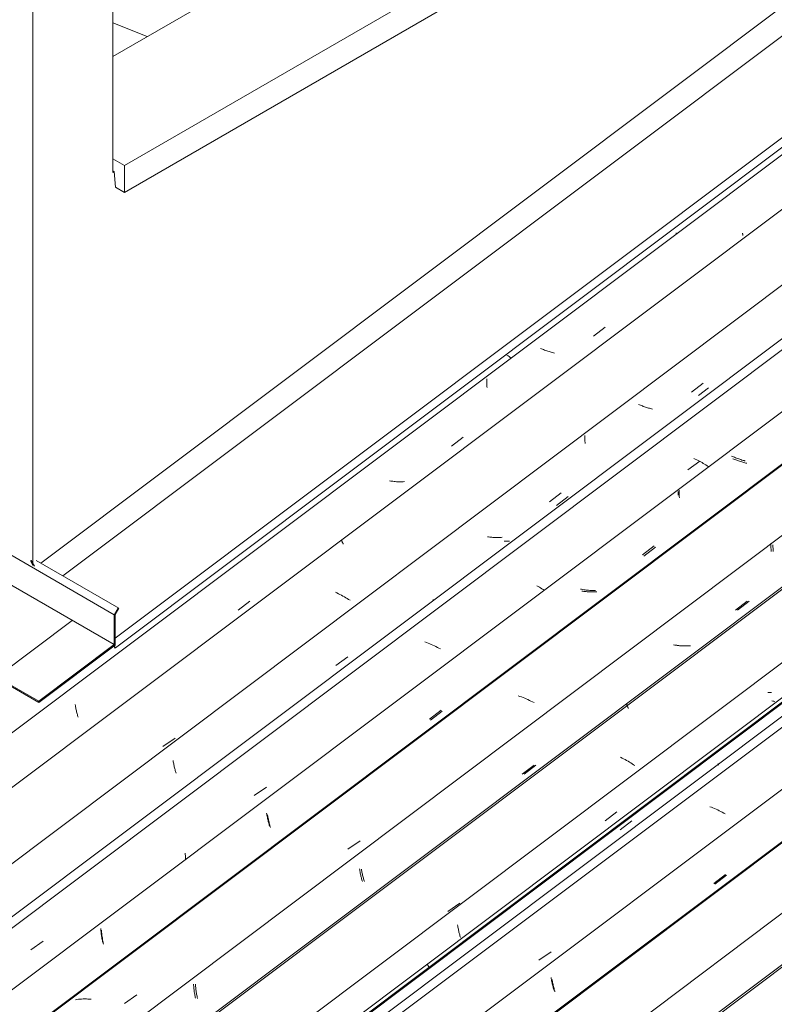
# Model space of a CAD drawing. Header units: metres. Extents: x -16.8 to 29.9, y -11.9 to 37.1.
# Tile 141 of 202: x 24.9 to 26, y -5.3 to -4. Entities that reach past the tile are written whole.
import ezdxf

# ---------------------------------------------------------------- set-up
doc = ezdxf.new("R2010")
doc.units = ezdxf.units.M
for name, color, linetype, lineweight in [('A-GLAZ-CWMG', 7, 'Continuous', 5), ('A-ROOF', 7, 'Continuous', 5), ('A-ROOF-OTLN', 7, 'Continuous', 5), ('I-WALL', 7, 'Continuous', 5)]:
    doc.layers.add(name, color=color, linetype=linetype, lineweight=lineweight)

# ---------------------------------------------------------------- blocks, each defined once
blk = doc.blocks.new('FP_584-ISO_04')
at = {"layer": 'A-GLAZ-CWMG'}
blk.add_line((8.7068, -3.975), (8.6595, -3.9559), dxfattribs=at)
blk = doc.blocks.new('Rectangular Mullion - Telha Fibrocimento - Ondulada-V583-ISO_04')
at = {"layer": 'A-GLAZ-CWMG'}
blk.add_blockref('FP_584-ISO_04', (0, 0), dxfattribs=at)
blk = doc.blocks.new('FP_592-ISO_04')
at = {"layer": 'A-GLAZ-CWMG', "color": 9, "true_color": 0xc0c0c0}
for p, q in [((9.4345, -4.2447), (9.4345, -4.2468)), ((9.2032, -4.414), (9.2017, -4.413)), ((9.2047, -4.415), (9.2032, -4.414)), ((9.2062, -4.416), (9.2047, -4.415)), ((9.2077, -4.4171), (9.2062, -4.416))]:
    blk.add_line(p, q, dxfattribs=at)
at = {"layer": 'A-GLAZ-CWMG'}
blk.add_line((8.6037, -4.7776), (4.8325, -7.6081), dxfattribs=at)
blk = doc.blocks.new('FP_593-ISO_04')
at = {"layer": 'A-GLAZ-CWMG', "color": 9, "true_color": 0xc0c0c0}
for p, q in [((9.5255, -4.2451), (9.5257, -4.2456)), ((9.5257, -4.2456), (9.5258, -4.246)), ((9.5258, -4.246), (9.526, -4.2464)), ((9.526, -4.2464), (9.5261, -4.2468)), ((9.5261, -4.2468), (9.5261, -4.2471)), ((9.5261, -4.2471), (9.5262, -4.2474)), ((9.5262, -4.2481), (9.5261, -4.2482)), ((9.5262, -4.2474), (9.5262, -4.2476)), ((9.5262, -4.2476), (9.5262, -4.2478)), ((9.5262, -4.2478), (9.5262, -4.248)), ((9.5262, -4.248), (9.5262, -4.2481)), ((9.3208, -4.387), (9.3369, -4.3745)), ((9.2493, -4.4042), (9.2479, -4.4036)), ((9.2507, -4.4048), (9.2493, -4.4042)), ((9.2521, -4.4053), (9.2507, -4.4048)), ((9.2535, -4.4059), (9.2521, -4.4053)), ((9.255, -4.4064), (9.2535, -4.4059)), ((9.2565, -4.4069), (9.255, -4.4064)), ((9.2579, -4.4074), (9.2565, -4.4069)), ((9.2595, -4.4079), (9.2579, -4.4074)), ((9.261, -4.4084), (9.2595, -4.4079)), ((9.2625, -4.4088), (9.261, -4.4084)), ((9.264, -4.4093), (9.2625, -4.4088)), ((9.2656, -4.4097), (9.264, -4.4093)), ((9.2671, -4.41), (9.2656, -4.4097)), ((9.1741, -4.4454), (9.1741, -4.4469)), ((9.1741, -4.4469), (9.1741, -4.4484)), ((9.1741, -4.4484), (9.1741, -4.4499)), ((9.1741, -4.4499), (9.1741, -4.4514)), ((9.1741, -4.4514), (9.1741, -4.4528)), ((9.1741, -4.4528), (9.1742, -4.4543)), ((9.1742, -4.4543), (9.1742, -4.4558)), ((9.1742, -4.4558), (9.1743, -4.4573)), ((9.1253, -4.5379), (9.1415, -4.5255)), ((9.0418, -4.586), (9.0402, -4.5857)), ((9.0434, -4.5862), (9.0418, -4.586)), ((9.0449, -4.5864), (9.0434, -4.5862)), ((9.0465, -4.5866), (9.0449, -4.5864)), ((9.0481, -4.5868), (9.0465, -4.5866)), ((9.0497, -4.5869), (9.0481, -4.5868)), ((9.0513, -4.587), (9.0497, -4.5869)), ((9.0529, -4.587), (9.0513, -4.587)), ((9.0544, -4.5871), (9.0529, -4.587)), ((9.056, -4.587), (9.0544, -4.5871)), ((9.0576, -4.587), (9.056, -4.587)), ((9.0591, -4.5869), (9.0576, -4.587)), ((9.0607, -4.5868), (9.0591, -4.5869)), ((8.8318, -4.7634), (8.848, -4.751)), ((8.6079, -4.8934), (8.6081, -4.8949)), ((8.6081, -4.8949), (8.6084, -4.8964)), ((8.6084, -4.8964), (8.6086, -4.8978)), ((8.6086, -4.8978), (8.6089, -4.8992)), ((8.6089, -4.8992), (8.6092, -4.9006)), ((8.6092, -4.9006), (8.6095, -4.902)), ((8.6095, -4.902), (8.6098, -4.9033)), ((8.6098, -4.9033), (8.6102, -4.9047)), ((8.6102, -4.9047), (8.6105, -4.906)), ((8.6105, -4.906), (8.6108, -4.9072)), ((8.6108, -4.9072), (8.6112, -4.9085)), ((8.6112, -4.9085), (8.6115, -4.9097)), ((8.6115, -4.9097), (8.6119, -4.9109))]:
    blk.add_line(p, q, dxfattribs=at)
blk = doc.blocks.new('FP_594-ISO_04')
at = {"layer": 'A-GLAZ-CWMG'}
blk.add_line((11.3491, -2.8845), (4.9604, -7.6796), dxfattribs=at)
at = {"layer": 'A-GLAZ-CWMG', "color": 9, "true_color": 0xc0c0c0}
for p, q in [((8.9741, -4.667), (8.9742, -4.6673)), ((8.9742, -4.6673), (8.9744, -4.6677)), ((8.9744, -4.6677), (8.9745, -4.6682)), ((8.9745, -4.6682), (8.9747, -4.6687)), ((8.9747, -4.6687), (8.975, -4.6693)), ((8.975, -4.6693), (8.9752, -4.6699)), ((8.9752, -4.6699), (8.9755, -4.6706)), ((8.9755, -4.6706), (8.9758, -4.6713)), ((8.9758, -4.6713), (8.9762, -4.6721)), ((8.9762, -4.6721), (8.9765, -4.673)), ((8.9679, -4.7398), (8.9657, -4.7388)), ((8.97, -4.7409), (8.9679, -4.7398)), ((8.972, -4.7419), (8.97, -4.7409)), ((8.9741, -4.743), (8.972, -4.7419)), ((8.9761, -4.7441), (8.9741, -4.743)), ((8.9781, -4.7452), (8.9761, -4.7441)), ((8.9801, -4.7464), (8.9781, -4.7452)), ((8.982, -4.7476), (8.9801, -4.7464)), ((8.9839, -4.7487), (8.982, -4.7476)), ((8.9858, -4.7499), (8.9839, -4.7487)), ((8.7286, -4.9511), (8.7454, -4.9396))]:
    blk.add_line(p, q, dxfattribs=at)
blk = doc.blocks.new('FP_595-ISO_04')
at = {"layer": 'A-GLAZ-CWMG', "color": 9, "true_color": 0xc0c0c0}
for p, q in [((9.4556, -4.4637), (9.4717, -4.4513)), ((9.3839, -4.4813), (9.3826, -4.4808)), ((9.3852, -4.4818), (9.3839, -4.4813)), ((9.3865, -4.4823), (9.3852, -4.4818)), ((9.3879, -4.4828), (9.3865, -4.4823)), ((9.3892, -4.4833), (9.3879, -4.4828)), ((9.3906, -4.4838), (9.3892, -4.4833)), ((9.392, -4.4843), (9.3906, -4.4838)), ((9.3934, -4.4847), (9.392, -4.4843)), ((9.3948, -4.4852), (9.3934, -4.4847)), ((9.3962, -4.4856), (9.3948, -4.4852)), ((9.3976, -4.486), (9.3962, -4.4856)), ((9.399, -4.4864), (9.3976, -4.486)), ((9.4005, -4.4867), (9.399, -4.4864)), ((9.4019, -4.4871), (9.4005, -4.4867)), ((9.3088, -4.5234), (9.3088, -4.525)), ((9.3088, -4.525), (9.3088, -4.5266)), ((9.3088, -4.5266), (9.3088, -4.5281)), ((9.3088, -4.5281), (9.3088, -4.5297)), ((9.3088, -4.5297), (9.3089, -4.5313)), ((9.3089, -4.5313), (9.309, -4.5329)), ((9.309, -4.5329), (9.3091, -4.5344)), ((9.26, -4.6146), (9.2762, -4.6021)), ((9.1764, -4.6629), (9.175, -4.6626)), ((9.1779, -4.6631), (9.1764, -4.6629)), ((9.1794, -4.6633), (9.1779, -4.6631)), ((9.1808, -4.6634), (9.1794, -4.6633)), ((9.1823, -4.6635), (9.1808, -4.6634)), ((9.1838, -4.6636), (9.1823, -4.6635)), ((9.1852, -4.6637), (9.1838, -4.6636)), ((9.1867, -4.6638), (9.1852, -4.6637)), ((9.1882, -4.6638), (9.1867, -4.6638)), ((9.1896, -4.6638), (9.1882, -4.6638)), ((9.1911, -4.6637), (9.1896, -4.6638)), ((9.1925, -4.6637), (9.1911, -4.6637)), ((9.1939, -4.6636), (9.1925, -4.6637)), ((9.1953, -4.6634), (9.1939, -4.6636)), ((8.9664, -4.8398), (8.9826, -4.8275)), ((8.7425, -4.9704), (8.7428, -4.9719)), ((8.7428, -4.9719), (8.743, -4.9733)), ((8.743, -4.9733), (8.7433, -4.9747)), ((8.7433, -4.9747), (8.7436, -4.9761)), ((8.7436, -4.9761), (8.7439, -4.9775)), ((8.7439, -4.9775), (8.7442, -4.9789)), ((8.7442, -4.9789), (8.7445, -4.9802)), ((8.7445, -4.9802), (8.7448, -4.9815)), ((8.7448, -4.9815), (8.7452, -4.9828)), ((8.7452, -4.9828), (8.7455, -4.9841)), ((8.7455, -4.9841), (8.7458, -4.9853)), ((8.7458, -4.9853), (8.7462, -4.9865)), ((8.7462, -4.9865), (8.7465, -4.9877))]:
    blk.add_line(p, q, dxfattribs=at)
blk = doc.blocks.new('FP_596-ISO_04')
at = {"layer": 'A-GLAZ-CWMG'}
blk.add_line((11.4823, -2.9624), (5.0936, -7.7575), dxfattribs=at)
at = {"layer": 'A-GLAZ-CWMG', "color": 9, "true_color": 0xc0c0c0}
for p, q in [((9.1004, -4.7491), (9.1004, -4.7492)), ((9.1004, -4.7492), (9.1004, -4.7494)), ((9.1004, -4.7494), (9.1004, -4.7496)), ((9.1004, -4.7496), (9.1005, -4.7498)), ((9.1005, -4.7498), (9.1006, -4.7501)), ((9.1006, -4.7501), (9.1007, -4.7505)), ((9.1007, -4.7505), (9.1008, -4.7509)), ((9.091, -4.8081), (9.0887, -4.8073)), ((9.0932, -4.8089), (9.091, -4.8081)), ((9.0954, -4.8098), (9.0932, -4.8089)), ((9.0976, -4.8107), (9.0954, -4.8098)), ((9.0997, -4.8117), (9.0976, -4.8107)), ((9.1019, -4.8127), (9.0997, -4.8117)), ((9.104, -4.8137), (9.1019, -4.8127)), ((9.1061, -4.8147), (9.104, -4.8137)), ((9.1082, -4.8158), (9.1061, -4.8147)), ((9.1102, -4.8169), (9.1082, -4.8158)), ((8.8541, -5.0186), (8.871, -5.0069)), ((8.5469, -5.2304), (8.5639, -5.2187))]:
    blk.add_line(p, q, dxfattribs=at)
blk = doc.blocks.new('FP_597-ISO_04')
at = {"layer": 'A-GLAZ-CWMG', "color": 9, "true_color": 0xc0c0c0}
for p, q in [((9.5136, -4.5558), (9.5123, -4.5553)), ((9.5149, -4.5564), (9.5136, -4.5558)), ((9.5163, -4.5569), (9.5149, -4.5564)), ((9.5176, -4.5574), (9.5163, -4.5569)), ((9.5189, -4.5579), (9.5176, -4.5574)), ((9.5203, -4.5583), (9.5189, -4.5579)), ((9.5217, -4.5588), (9.5203, -4.5583)), ((9.5231, -4.5593), (9.5217, -4.5588)), ((9.5245, -4.5597), (9.5231, -4.5593)), ((9.5259, -4.5601), (9.5245, -4.5597)), ((9.5273, -4.5605), (9.5259, -4.5601)), ((9.5287, -4.5609), (9.5273, -4.5605)), ((9.5302, -4.5613), (9.5287, -4.5609)), ((9.5316, -4.5616), (9.5302, -4.5613)), ((9.4385, -4.5987), (9.4385, -4.6002)), ((9.4385, -4.6002), (9.4385, -4.6017)), ((9.4385, -4.6017), (9.4385, -4.6031)), ((9.4385, -4.6031), (9.4386, -4.6046)), ((9.4386, -4.6046), (9.4386, -4.6061)), ((9.4386, -4.6061), (9.4387, -4.6075)), ((9.4387, -4.6075), (9.4388, -4.609)), ((9.3898, -4.6893), (9.4059, -4.6769)), ((9.3062, -4.7375), (9.3047, -4.7373)), ((9.3076, -4.7377), (9.3062, -4.7375)), ((9.3091, -4.7379), (9.3076, -4.7377)), ((9.3106, -4.7381), (9.3091, -4.7379)), ((9.3121, -4.7382), (9.3106, -4.7381)), ((9.3135, -4.7383), (9.3121, -4.7382)), ((9.315, -4.7384), (9.3135, -4.7383)), ((9.3165, -4.7385), (9.315, -4.7384)), ((9.3223, -4.7384), (9.3208, -4.7385)), ((9.3237, -4.7383), (9.3223, -4.7384)), ((9.3251, -4.7382), (9.3237, -4.7383)), ((9.3179, -4.7385), (9.3165, -4.7385)), ((9.3194, -4.7385), (9.3179, -4.7385)), ((9.3208, -4.7385), (9.3194, -4.7385)), ((9.0963, -4.9146), (9.1124, -4.9023)), ((8.8724, -5.0451), (8.8727, -5.0466)), ((8.8727, -5.0466), (8.8729, -5.0481)), ((8.8729, -5.0481), (8.8732, -5.0495)), ((8.8732, -5.0495), (8.8735, -5.0509)), ((8.8735, -5.0509), (8.8738, -5.0523)), ((8.8738, -5.0523), (8.8741, -5.0537)), ((8.8741, -5.0537), (8.8744, -5.055)), ((8.8744, -5.055), (8.8747, -5.0563)), ((8.8747, -5.0563), (8.875, -5.0576)), ((8.875, -5.0576), (8.8754, -5.0589)), ((8.8754, -5.0589), (8.8757, -5.0601)), ((8.8757, -5.0601), (8.8761, -5.0613)), ((8.8761, -5.0613), (8.8764, -5.0625)), ((8.644, -5.2035), (8.6441, -5.205)), ((8.6441, -5.205), (8.6442, -5.2066)), ((8.6442, -5.2066), (8.6444, -5.2081)), ((8.6444, -5.2081), (8.6446, -5.2097)), ((8.6446, -5.2097), (8.6447, -5.2112)), ((8.6447, -5.2112), (8.6449, -5.2127)), ((8.6449, -5.2127), (8.6452, -5.2142)), ((8.6452, -5.2142), (8.6454, -5.2157)), ((8.6454, -5.2157), (8.6456, -5.2172)), ((8.6456, -5.2172), (8.6459, -5.2186)), ((8.6459, -5.2186), (8.6462, -5.22)), ((8.6462, -5.22), (8.6465, -5.2215)), ((8.6465, -5.2215), (8.6468, -5.2228))]:
    blk.add_line(p, q, dxfattribs=at)
blk = doc.blocks.new('FP_598-ISO_04')
at = {"layer": 'A-GLAZ-CWMG'}
blk.add_line((11.6121, -3.0375), (5.2234, -7.8326), dxfattribs=at)
at = {"layer": 'A-GLAZ-CWMG', "color": 9, "true_color": 0xc0c0c0}
for p, q in [((9.2295, -4.8248), (9.2294, -4.8249)), ((9.2294, -4.8249), (9.2294, -4.8251)), ((9.2294, -4.8251), (9.2295, -4.8253)), ((9.2295, -4.8253), (9.2295, -4.8256)), ((9.2295, -4.8256), (9.2296, -4.8259)), ((9.2296, -4.8259), (9.2297, -4.8262)), ((9.2195, -4.8821), (9.2173, -4.8813)), ((9.2218, -4.8829), (9.2195, -4.8821)), ((9.224, -4.8838), (9.2218, -4.8829)), ((9.2262, -4.8847), (9.224, -4.8838)), ((9.2283, -4.8856), (9.2262, -4.8847)), ((9.2305, -4.8866), (9.2283, -4.8856)), ((9.2326, -4.8876), (9.2305, -4.8866)), ((9.2347, -4.8886), (9.2326, -4.8876)), ((9.2368, -4.8897), (9.2347, -4.8886)), ((9.2389, -4.8907), (9.2368, -4.8897)), ((8.9829, -5.0924), (8.9997, -5.0807)), ((8.6756, -5.3043), (8.6925, -5.2926)), ((8.6102, -5.2989), (8.6082, -5.2992)), ((8.6124, -5.2986), (8.6102, -5.2989)), ((8.6145, -5.2984), (8.6124, -5.2986)), ((8.6166, -5.2983), (8.6145, -5.2984)), ((8.6188, -5.2982), (8.6166, -5.2983)), ((8.621, -5.2981), (8.6188, -5.2982)), ((8.6232, -5.2982), (8.621, -5.2981)), ((8.6254, -5.2983), (8.6232, -5.2982)), ((8.6277, -5.2984), (8.6254, -5.2983)), ((8.6299, -5.2986), (8.6277, -5.2984))]:
    blk.add_line(p, q, dxfattribs=at)
blk = doc.blocks.new('FP_599-ISO_04')
at = {"layer": 'A-GLAZ-CWMG', "color": 9, "true_color": 0xc0c0c0}
for p, q in [((9.5675, -4.6736), (9.5675, -4.6752)), ((9.5675, -4.6752), (9.5675, -4.6768)), ((9.5675, -4.6768), (9.5676, -4.6784)), ((9.5676, -4.6784), (9.5676, -4.6799)), ((9.5676, -4.6799), (9.5677, -4.6815)), ((9.5677, -4.6815), (9.5678, -4.6831)), ((9.5188, -4.7636), (9.5349, -4.7512)), ((9.4352, -4.8118), (9.4337, -4.8115)), ((9.4366, -4.812), (9.4352, -4.8118)), ((9.4381, -4.8122), (9.4366, -4.812)), ((9.4396, -4.8124), (9.4381, -4.8122)), ((9.4411, -4.8125), (9.4396, -4.8124)), ((9.4425, -4.8126), (9.4411, -4.8125)), ((9.444, -4.8127), (9.4425, -4.8126)), ((9.4455, -4.8128), (9.444, -4.8127)), ((9.4469, -4.8128), (9.4455, -4.8128)), ((9.4484, -4.8128), (9.4469, -4.8128)), ((9.4498, -4.8128), (9.4484, -4.8128)), ((9.4513, -4.8127), (9.4498, -4.8128)), ((9.4527, -4.8127), (9.4513, -4.8127)), ((9.4541, -4.8125), (9.4527, -4.8127)), ((9.2254, -4.9891), (9.2416, -4.9767)), ((9.0016, -5.1195), (9.0018, -5.121)), ((9.0018, -5.121), (9.0021, -5.1224)), ((9.0021, -5.1224), (9.0023, -5.1238)), ((9.0023, -5.1238), (9.0026, -5.1253)), ((9.0026, -5.1253), (9.0029, -5.1266)), ((9.0029, -5.1266), (9.0032, -5.128)), ((9.0032, -5.128), (9.0036, -5.1294)), ((9.0036, -5.1294), (9.0039, -5.1307)), ((9.0039, -5.1307), (9.0042, -5.132)), ((9.0042, -5.132), (9.0045, -5.1332)), ((9.0045, -5.1332), (9.0049, -5.1345)), ((9.0049, -5.1345), (9.0052, -5.1357)), ((9.0052, -5.1357), (9.0056, -5.1368)), ((8.7732, -5.2779), (8.7733, -5.2795)), ((8.7733, -5.2795), (8.7735, -5.281)), ((8.7735, -5.281), (8.7736, -5.2826)), ((8.7736, -5.2826), (8.7738, -5.2841)), ((8.7738, -5.2841), (8.774, -5.2856)), ((8.774, -5.2856), (8.7742, -5.2872)), ((8.7742, -5.2872), (8.7744, -5.2887)), ((8.7744, -5.2887), (8.7746, -5.2901)), ((8.7746, -5.2901), (8.7749, -5.2916)), ((8.7749, -5.2916), (8.7751, -5.2931)), ((8.7751, -5.2931), (8.7754, -5.2945)), ((8.7754, -5.2945), (8.7757, -5.2959)), ((8.7757, -5.2959), (8.776, -5.2973))]:
    blk.add_line(p, q, dxfattribs=at)
blk = doc.blocks.new('FP_600-ISO_04')
at = {"layer": 'A-GLAZ-CWMG'}
blk.add_line((11.656, -3.1768), (5.3517, -7.9085), dxfattribs=at)
blk = doc.blocks.new('FP_601-ISO_04')
at = {"layer": 'A-GLAZ-CWMG', "color": 9, "true_color": 0xc0c0c0}
for p, q in [((9.5622, -4.8768), (9.5606, -4.8768)), ((9.5637, -4.8767), (9.5622, -4.8768)), ((9.5653, -4.8766), (9.5637, -4.8767)), ((9.3367, -5.0533), (9.3528, -5.0409))]:
    blk.add_line(p, q, dxfattribs=at)
blk = doc.blocks.new('FP_602-ISO_04')
at = {"layer": 'A-GLAZ-CWMG'}
blk.add_line((5.46, -7.984), (11.7741, -3.245), dxfattribs=at)
blk = doc.blocks.new('Rectangular Mullion - Telha Fibrocimento - Ondulada-1908998-ISO_04')
at = {"layer": 'A-GLAZ-CWMG', "true_color": 0xc0c0c0}
h = blk.add_hatch(dxfattribs=at)
h.set_pattern_fill('FP_67', color=9, style=0, pattern_type=2)
h.set_pattern_definition([(352.943, (5.127, -6.381), (0.5141535, 0.0736507), [0.02137, -0.36719, 0.02137, -2.44]), (352.943, (5.127, -6.381), (0.5141535, 0.0736507), [-0.40993, -0.36719, 0.02137, -0.75575, -1.295]), (352.943, (5.127, -6.381), (0.5141535, 0.0736507), [-1.554, 0.02137, -0.36719, 0.02137, -0.88527]), (352.943, (5.127, -6.381), (0.5141535, 0.0736507), [-1.964, -0.23767, 0.02137, -0.62623]), (116.867, (5.319, -6.336), (-0.3683943, 0.452577), [0.02347, -0.40317, 0.02347, -2.679]), (116.867, (5.319, -6.336), (-0.3683943, 0.452577), [-0.4501, -0.40317, 0.02347, -0.82981, -1.422]), (116.867, (5.319, -6.336), (-0.3683943, 0.452577), [-1.707, 0.02347, -0.40317, 0.02347, -0.97202]), (116.867, (5.319, -6.336), (-0.3683943, 0.452577), [-2.157, -0.26096, 0.02347, -0.6876]), (239.918, (5.384, -6.07), (-0.1457585, -0.5262284), [0.02116, -0.36351, 0.02116, -2.415]), (239.918, (5.384, -6.07), (-0.1457585, -0.5262284), [-0.40582, -0.36351, 0.02116, -0.74817, -1.282]), (239.918, (5.384, -6.07), (-0.1457585, -0.5262284), [-1.539, 0.02116, -0.36351, 0.02116, -0.87639]), (239.918, (5.384, -6.07), (-0.1457585, -0.5262284), [-1.944, -0.23528, 0.02116, -0.61995])])
h.paths.add_polyline_path([(5.4634, -7.9802), (11.7731, -3.2444), (11.7682, -3.2416), (5.4604, -7.9759), (5.4613, -7.9771)])
at = {"layer": 'A-GLAZ-CWMG'}
for p, q in [((4.8976, -7.6517), (11.2059, -2.917)), ((5.0326, -7.7297), (11.341, -2.9949)), ((5.2921, -7.8795), (11.6005, -3.1448)), ((5.4604, -7.9759), (11.7682, -3.2416)), ((5.4634, -7.9802), (11.7731, -3.2444))]:
    blk.add_line(p, q, dxfattribs=at)
for name in ['FP_594-ISO_04', 'FP_596-ISO_04', 'FP_592-ISO_04', 'FP_598-ISO_04', 'FP_593-ISO_04', 'FP_595-ISO_04', 'FP_600-ISO_04', 'FP_597-ISO_04', 'FP_602-ISO_04', 'FP_599-ISO_04', 'FP_601-ISO_04']:
    blk.add_blockref(name, (0, 0), dxfattribs=at)
blk = doc.blocks.new('FP_610-ISO_04')
at = {"layer": 'A-GLAZ-CWMG', "color": 9, "true_color": 0xc0c0c0}
for p, q in [((9.4651, -4.4685), (9.4789, -4.4578)), ((9.2698, -4.6196), (9.2859, -4.6071)), ((9.1995, -4.6687), (9.198, -4.6687)), ((9.2009, -4.6687), (9.1995, -4.6687)), ((9.2023, -4.6686), (9.2009, -4.6687)), ((9.2037, -4.6686), (9.2023, -4.6686)), ((9.2051, -4.6685), (9.2037, -4.6686))]:
    blk.add_line(p, q, dxfattribs=at)
blk = doc.blocks.new('FP_611-ISO_04')
at = {"layer": 'A-GLAZ-CWMG'}
blk.add_line((11.4077, -3.0338), (5.1031, -7.7658), dxfattribs=at)
at = {"layer": 'A-GLAZ-CWMG', "color": 9, "true_color": 0xc0c0c0}
for p, q in [((9.4502, -4.5704), (9.467, -4.5586)), ((9.4607, -4.5558), (9.4588, -4.5548)), ((9.4626, -4.5567), (9.4607, -4.5558)), ((9.4645, -4.5577), (9.4626, -4.5567)), ((9.4664, -4.5587), (9.4645, -4.5577)), ((9.4682, -4.5597), (9.4664, -4.5587)), ((9.47, -4.5607), (9.4682, -4.5597)), ((9.4717, -4.5618), (9.47, -4.5607)), ((9.4735, -4.5628), (9.4717, -4.5618)), ((9.4752, -4.5639), (9.4735, -4.5628)), ((9.4768, -4.565), (9.4752, -4.5639)), ((9.4785, -4.5661), (9.4768, -4.565)), ((9.2446, -4.7309), (9.2428, -4.7299)), ((9.2463, -4.732), (9.2446, -4.7309)), ((9.248, -4.733), (9.2463, -4.732)), ((9.2497, -4.7341), (9.248, -4.733)), ((9.2513, -4.7351), (9.2497, -4.7341)), ((9.2529, -4.7362), (9.2513, -4.7351)), ((8.7591, -5.0976), (8.7592, -5.0994)), ((8.7592, -5.0994), (8.7594, -5.1011)), ((8.7594, -5.1011), (8.7595, -5.1029)), ((8.7595, -5.1029), (8.7596, -5.1046)), ((8.7596, -5.1046), (8.7597, -5.1064))]:
    blk.add_line(p, q, dxfattribs=at)
blk = doc.blocks.new('FP_612-ISO_04')
at = {"layer": 'A-GLAZ-CWMG', "color": 9, "true_color": 0xc0c0c0}
for p, q in [((9.5118, -4.5522), (9.5105, -4.5516)), ((9.5132, -4.5528), (9.5118, -4.5522)), ((9.5146, -4.5534), (9.5132, -4.5528)), ((9.516, -4.554), (9.5146, -4.5534)), ((9.5175, -4.5545), (9.516, -4.554)), ((9.5189, -4.5551), (9.5175, -4.5545)), ((9.5204, -4.5556), (9.5189, -4.5551)), ((9.5219, -4.5561), (9.5204, -4.5556)), ((9.5234, -4.5566), (9.5219, -4.5561)), ((9.5249, -4.5571), (9.5234, -4.5566)), ((9.5264, -4.5576), (9.5249, -4.5571)), ((9.5279, -4.558), (9.5264, -4.5576)), ((9.5295, -4.5585), (9.5279, -4.558)), ((9.4369, -4.6004), (9.4369, -4.6021)), ((9.4369, -4.6021), (9.437, -4.6038)), ((9.437, -4.6038), (9.4371, -4.6054)), ((9.388, -4.6875), (9.4041, -4.675)), ((9.3044, -4.7349), (9.3028, -4.7346)), ((9.306, -4.7352), (9.3044, -4.7349)), ((9.3076, -4.7355), (9.306, -4.7352)), ((9.3092, -4.7357), (9.3076, -4.7355)), ((9.3108, -4.7359), (9.3092, -4.7357)), ((9.3123, -4.7361), (9.3108, -4.7359)), ((9.3139, -4.7362), (9.3123, -4.7361)), ((9.3155, -4.7363), (9.3139, -4.7362)), ((9.3171, -4.7364), (9.3155, -4.7363)), ((9.3187, -4.7365), (9.3171, -4.7364)), ((9.3203, -4.7365), (9.3187, -4.7365)), ((9.3218, -4.7365), (9.3203, -4.7365)), ((9.3234, -4.7365), (9.3218, -4.7365)), ((9.0951, -4.9135), (9.1112, -4.9011)), ((8.8711, -5.0426), (8.8714, -5.0441)), ((8.8714, -5.0441), (8.8716, -5.0456)), ((8.8716, -5.0456), (8.8719, -5.047)), ((8.8719, -5.047), (8.8722, -5.0485)), ((8.8722, -5.0485), (8.8725, -5.0499)), ((8.8725, -5.0499), (8.8728, -5.0513)), ((8.8728, -5.0513), (8.8731, -5.0527)), ((8.8731, -5.0527), (8.8734, -5.054)), ((8.8734, -5.054), (8.8737, -5.0553)), ((8.8737, -5.0553), (8.8741, -5.0566)), ((8.8741, -5.0566), (8.8744, -5.0579)), ((8.8744, -5.0579), (8.8748, -5.0592)), ((8.8748, -5.0592), (8.8751, -5.0604)), ((8.643, -5.2011), (8.6431, -5.2027)), ((8.6431, -5.2027), (8.6433, -5.2043)), ((8.6433, -5.2043), (8.6434, -5.2058)), ((8.6434, -5.2058), (8.6436, -5.2074)), ((8.6436, -5.2074), (8.6437, -5.2089)), ((8.6437, -5.2089), (8.6439, -5.2105)), ((8.6439, -5.2105), (8.6441, -5.212)), ((8.6441, -5.212), (8.6444, -5.2135)), ((8.6444, -5.2135), (8.6446, -5.215)), ((8.6446, -5.215), (8.6449, -5.2164)), ((8.6449, -5.2164), (8.6452, -5.2179)), ((8.6452, -5.2179), (8.6454, -5.2193)), ((8.6454, -5.2193), (8.6457, -5.2207))]:
    blk.add_line(p, q, dxfattribs=at)
blk = doc.blocks.new('FP_613-ISO_04')
at = {"layer": 'A-GLAZ-CWMG'}
blk.add_line((11.6122, -3.0387), (5.2235, -7.8338), dxfattribs=at)
blk = doc.blocks.new('FP_614-ISO_04')
at = {"layer": 'A-GLAZ-CWMG', "color": 9, "true_color": 0xc0c0c0}
for p, q in [((9.5649, -4.6714), (9.5648, -4.673)), ((9.5648, -4.673), (9.5648, -4.6746)), ((9.5648, -4.6746), (9.5648, -4.6763)), ((9.5648, -4.6763), (9.5648, -4.6779)), ((9.5648, -4.6779), (9.5649, -4.6795)), ((9.5649, -4.6795), (9.5649, -4.6811)), ((9.5649, -4.6811), (9.565, -4.6827)), ((9.516, -4.7636), (9.5321, -4.7512)), ((9.4325, -4.8116), (9.4309, -4.8113)), ((9.4341, -4.8118), (9.4325, -4.8116)), ((9.4357, -4.8121), (9.4341, -4.8118)), ((9.4372, -4.8122), (9.4357, -4.8121)), ((9.4388, -4.8124), (9.4372, -4.8122)), ((9.4404, -4.8125), (9.4388, -4.8124)), ((9.442, -4.8126), (9.4404, -4.8125)), ((9.4436, -4.8127), (9.442, -4.8126)), ((9.4452, -4.8127), (9.4436, -4.8127)), ((9.4467, -4.8127), (9.4452, -4.8127)), ((9.4483, -4.8127), (9.4467, -4.8127)), ((9.4498, -4.8126), (9.4483, -4.8127)), ((9.4514, -4.8125), (9.4498, -4.8126)), ((9.2227, -4.9892), (9.2389, -4.9768)), ((8.9989, -5.1193), (8.9991, -5.1208)), ((8.9991, -5.1208), (8.9994, -5.1222)), ((8.9994, -5.1222), (8.9996, -5.1237)), ((8.9996, -5.1237), (8.9999, -5.1251)), ((8.9999, -5.1251), (9.0002, -5.1265)), ((9.0002, -5.1265), (9.0005, -5.1279)), ((9.0005, -5.1279), (9.0008, -5.1292)), ((9.0008, -5.1292), (9.0012, -5.1305)), ((9.0012, -5.1305), (9.0015, -5.1318)), ((9.0015, -5.1318), (9.0018, -5.1331)), ((9.0018, -5.1331), (9.0022, -5.1343)), ((9.0022, -5.1343), (9.0025, -5.1356)), ((9.0025, -5.1356), (9.0029, -5.1368)), ((8.7706, -5.2777), (8.7707, -5.2793)), ((8.7707, -5.2793), (8.7708, -5.2809)), ((8.7708, -5.2809), (8.771, -5.2824)), ((8.771, -5.2824), (8.7711, -5.284)), ((8.7711, -5.284), (8.7713, -5.2855)), ((8.7713, -5.2855), (8.7715, -5.287)), ((8.7715, -5.287), (8.7717, -5.2885)), ((8.7717, -5.2885), (8.772, -5.29)), ((8.772, -5.29), (8.7722, -5.2915)), ((8.7722, -5.2915), (8.7725, -5.2929)), ((8.7725, -5.2929), (8.7727, -5.2944)), ((8.7727, -5.2944), (8.773, -5.2958)), ((8.773, -5.2958), (8.7733, -5.2972))]:
    blk.add_line(p, q, dxfattribs=at)
blk = doc.blocks.new('FP_615-ISO_04')
at = {"layer": 'A-GLAZ-CWMG'}
blk.add_line((11.7402, -3.1103), (5.3515, -7.9054), dxfattribs=at)
at = {"layer": 'A-GLAZ-CWMG', "color": 9, "true_color": 0xc0c0c0}
for p, q in [((9.3662, -4.8924), (9.3663, -4.8928)), ((9.3663, -4.8928), (9.3665, -4.8933)), ((9.3665, -4.8933), (9.3667, -4.8938)), ((9.3667, -4.8938), (9.3669, -4.8943)), ((9.3669, -4.8943), (9.3671, -4.895)), ((9.3671, -4.895), (9.3674, -4.8956)), ((9.3674, -4.8956), (9.3677, -4.8964)), ((9.3677, -4.8964), (9.3681, -4.8972)), ((9.3681, -4.8972), (9.3684, -4.898)), ((9.3684, -4.898), (9.3688, -4.8989)), ((9.36, -4.967), (9.3579, -4.9659)), ((9.3621, -4.968), (9.36, -4.967)), ((9.3642, -4.9691), (9.3621, -4.968)), ((9.3662, -4.9702), (9.3642, -4.9691)), ((9.3682, -4.9714), (9.3662, -4.9702)), ((9.3702, -4.9725), (9.3682, -4.9714)), ((9.3721, -4.9737), (9.3702, -4.9725)), ((9.374, -4.9748), (9.3721, -4.9737)), ((9.3759, -4.976), (9.374, -4.9748)), ((9.3777, -4.9772), (9.3759, -4.976)), ((9.1202, -5.178), (9.137, -5.1665))]:
    blk.add_line(p, q, dxfattribs=at)
blk = doc.blocks.new('FP_616-ISO_04')
at = {"layer": 'A-GLAZ-CWMG', "color": 9, "true_color": 0xc0c0c0}
for p, q in [((9.5673, -4.8886), (9.5659, -4.8884)), ((9.5688, -4.8888), (9.5673, -4.8886)), ((9.5703, -4.889), (9.5688, -4.8888)), ((9.3575, -5.0657), (9.3736, -5.0533)), ((9.1337, -5.1964), (9.1339, -5.1979)), ((9.1339, -5.1979), (9.1342, -5.1993)), ((9.1342, -5.1993), (9.1345, -5.2008)), ((9.1345, -5.2008), (9.1348, -5.2022)), ((9.1348, -5.2022), (9.1351, -5.2036)), ((9.1351, -5.2036), (9.1354, -5.2049)), ((9.1354, -5.2049), (9.1357, -5.2062)), ((9.1357, -5.2062), (9.136, -5.2076)), ((9.136, -5.2076), (9.1363, -5.2088)), ((9.1363, -5.2088), (9.1367, -5.2101)), ((9.1367, -5.2101), (9.137, -5.2113)), ((9.137, -5.2113), (9.1374, -5.2125)), ((9.1374, -5.2125), (9.1377, -5.2137))]:
    blk.add_line(p, q, dxfattribs=at)
blk = doc.blocks.new('FP_617-ISO_04')
at = {"layer": 'A-GLAZ-CWMG'}
blk.add_line((11.8733, -3.1882), (5.4846, -7.9832), dxfattribs=at)
at = {"layer": 'A-GLAZ-CWMG', "color": 9, "true_color": 0xc0c0c0}
for p, q in [((9.4921, -4.9744), (9.492, -4.9745)), ((9.492, -4.9745), (9.492, -4.9746)), ((9.492, -4.9746), (9.492, -4.9748)), ((9.492, -4.9748), (9.4921, -4.9751)), ((9.4921, -4.9751), (9.4922, -4.9753)), ((9.4922, -4.9753), (9.4923, -4.9757)), ((9.4923, -4.9757), (9.4924, -4.9761)), ((9.4924, -4.9761), (9.4926, -4.9765)), ((9.4828, -5.0346), (9.4806, -5.0338)), ((9.485, -5.0355), (9.4828, -5.0346)), ((9.4872, -5.0364), (9.485, -5.0355)), ((9.4893, -5.0373), (9.4872, -5.0364)), ((9.4915, -5.0383), (9.4893, -5.0373)), ((9.4936, -5.0393), (9.4915, -5.0383)), ((9.4957, -5.0403), (9.4936, -5.0393)), ((9.4978, -5.0414), (9.4957, -5.0403)), ((9.4999, -5.0425), (9.4978, -5.0414)), ((9.5019, -5.0436), (9.4999, -5.0425)), ((9.2455, -5.2449), (9.2624, -5.2333))]:
    blk.add_line(p, q, dxfattribs=at)
blk = doc.blocks.new('FP_618-ISO_04')
at = {"layer": 'A-GLAZ-CWMG', "color": 9, "true_color": 0xc0c0c0}
for p, q in [((9.4875, -5.1405), (9.5036, -5.1281)), ((9.2637, -5.2713), (9.2639, -5.2728)), ((9.2639, -5.2728), (9.2642, -5.2742)), ((9.2642, -5.2742), (9.2645, -5.2757)), ((9.2645, -5.2757), (9.2648, -5.2771)), ((9.2648, -5.2771), (9.2651, -5.2784)), ((9.2651, -5.2784), (9.2654, -5.2798)), ((9.2654, -5.2798), (9.2657, -5.2811)), ((9.2657, -5.2811), (9.266, -5.2824)), ((9.266, -5.2824), (9.2664, -5.2837)), ((9.2664, -5.2837), (9.2667, -5.285)), ((9.2667, -5.285), (9.267, -5.2862)), ((9.267, -5.2862), (9.2674, -5.2874)), ((9.2674, -5.2874), (9.2677, -5.2885))]:
    blk.add_line(p, q, dxfattribs=at)
blk = doc.blocks.new('FP_619-ISO_04')
at = {"layer": 'A-GLAZ-CWMG'}
blk.add_line((12.0032, -3.2633), (5.6144, -8.0584), dxfattribs=at)
blk = doc.blocks.new('FP_621-ISO_04')
at = {"layer": 'A-GLAZ-CWMG'}
blk.add_line((12.047, -3.4026), (5.7427, -8.1343), dxfattribs=at)
blk = doc.blocks.new('Rectangular Mullion - Telha Fibrocimento - Ondulada-V605-ISO_04')
at = {"layer": 'A-GLAZ-CWMG'}
for p, q in [((5.1635, -7.8053), (11.4718, -3.0705)), ((5.4236, -7.9555), (11.732, -3.2207)), ((5.6831, -8.1053), (11.9915, -3.3705))]:
    blk.add_line(p, q, dxfattribs=at)
for name in ['FP_611-ISO_04', 'FP_613-ISO_04', 'FP_615-ISO_04', 'FP_617-ISO_04', 'FP_612-ISO_04', 'FP_619-ISO_04', 'FP_614-ISO_04', 'FP_616-ISO_04', 'FP_621-ISO_04', 'FP_618-ISO_04', 'FP_610-ISO_04']:
    blk.add_blockref(name, (0, 0), dxfattribs=at)
blk = doc.blocks.new('FP_632-ISO_04')
at = {"layer": 'A-GLAZ-CWMG'}
blk.add_line((11.7987, -3.2595), (5.4941, -7.9915), dxfattribs=at)
blk = doc.blocks.new('FP_633-ISO_04')
at = {"layer": 'A-GLAZ-CWMG', "color": 9, "true_color": 0xc0c0c0}
for p, q in [((9.4862, -5.1393), (9.5023, -5.1269)), ((9.2623, -5.2687), (9.2626, -5.2702)), ((9.2626, -5.2702), (9.2628, -5.2717)), ((9.2628, -5.2717), (9.2631, -5.2732)), ((9.2631, -5.2732), (9.2634, -5.2746)), ((9.2634, -5.2746), (9.2637, -5.276)), ((9.2637, -5.276), (9.264, -5.2774)), ((9.264, -5.2774), (9.2643, -5.2788)), ((9.2643, -5.2788), (9.2646, -5.2801)), ((9.2646, -5.2801), (9.265, -5.2814)), ((9.265, -5.2814), (9.2653, -5.2827)), ((9.2653, -5.2827), (9.2657, -5.284)), ((9.2657, -5.284), (9.266, -5.2852)), ((9.266, -5.2852), (9.2664, -5.2864))]:
    blk.add_line(p, q, dxfattribs=at)
blk = doc.blocks.new('FP_634-ISO_04')
at = {"layer": 'A-GLAZ-CWMG'}
blk.add_line((12.0033, -3.2645), (5.6146, -8.0596), dxfattribs=at)
blk = doc.blocks.new('FP_636-ISO_04')
at = {"layer": 'A-GLAZ-CWMG'}
blk.add_line((12.1312, -3.3361), (5.7425, -8.1312), dxfattribs=at)
blk = doc.blocks.new('Rectangular Mullion - Telha Fibrocimento - Ondulada-V626-ISO_04')
at = {"layer": 'A-GLAZ-CWMG'}
blk.add_line((5.5545, -8.031), (11.8629, -3.2963), dxfattribs=at)
for name in ['FP_632-ISO_04', 'FP_634-ISO_04', 'FP_636-ISO_04', 'FP_633-ISO_04']:
    blk.add_blockref(name, (0, 0), dxfattribs=at)
blk = doc.blocks.new('RUFO_1_ - RUFO_1_-1923193-ISO_04')
at = {"layer": 'A-ROOF'}
for p, q in [((11.1875, -2.5428), (8.6595, -4.0024)), ((8.6755, -4.1523), (11.1875, -2.702)), ((11.1875, -2.7388), (8.6755, -4.1891)), ((8.6595, -4.1431), (8.6755, -4.1523)), ((8.6755, -4.1891), (8.6755, -4.1523)), ((8.6613, -4.1605), (8.6595, -4.1594)), ((8.6613, -4.1605), (8.6632, -4.182)), ((8.6755, -4.1891), (8.6632, -4.182))]:
    blk.add_line(p, q, dxfattribs=at)

msp = doc.modelspace()

# ---------------------------------------------------------------- linework, layer by layer
at = {"layer": 'A-ROOF-OTLN'}
for p, q in [((24.9966, -4.7164), (27.5946, -2.7664)), ((24.9662, -4.6989), (27.5261, -2.7775)), ((25.0687, -4.802), (27.6999, -2.8272)), ((25.0691, -4.8152), (27.6041, -2.9126)), ((24.112, -4.2182), (25.0673, -4.7698)), ((24.2186, -4.321), (25.0673, -4.8109)), ((24.115, -4.3988), (24.9636, -4.8888)), ((24.1166, -4.4011), (24.9638, -4.8903)), ((24.9531, -4.6952), (24.9521, -4.6958)), ((24.9521, -4.6958), (24.9556, -4.702)), ((24.9575, -4.703), (24.9531, -4.6952)), ((24.9598, -4.6952), (25.0737, -4.761)), ((25.0727, -4.7604), (25.0673, -4.7698)), ((25.0687, -4.7696), (25.0737, -4.761)), ((25.0673, -4.7698), (25.0673, -4.8109)), ((25.0687, -4.8115), (25.0687, -4.7696)), ((25.0673, -4.8109), (24.9636, -4.8888)), ((24.9638, -4.8903), (25.0687, -4.8115)), ((25.0666, -4.8131), (25.0681, -4.8158)), ((25.0691, -4.8152), (25.0675, -4.8124)), ((25.0681, -4.8158), (25.0691, -4.8152)), ((24.9636, -4.8888), (24.9638, -4.8903))]:
    msp.add_line(p, q, dxfattribs=at)
at = {"layer": 'I-WALL'}
for p, q in [((25.0652, -3.3614), (25.0652, -4.1616)), ((24.9556, -4.702), (24.9556, -3.4451)), ((25.0671, -4.1605), (25.0652, -4.1616))]:
    msp.add_line(p, q, dxfattribs=at)

# ---------------------------------------------------------------- block references
at = {"layer": 'A-GLAZ-CWMG'}
for name in ['Rectangular Mullion - Telha Fibrocimento - Ondulada-1908998-ISO_04', 'Rectangular Mullion - Telha Fibrocimento - Ondulada-V605-ISO_04', 'Rectangular Mullion - Telha Fibrocimento - Ondulada-V626-ISO_04', 'Rectangular Mullion - Telha Fibrocimento - Ondulada-V583-ISO_04']:
    msp.add_blockref(name, (16.4058, 0), dxfattribs=at)
at = {"layer": 'A-ROOF'}
msp.add_blockref('RUFO_1_ - RUFO_1_-1923193-ISO_04', (16.4058, 0), dxfattribs=at)

doc.saveas('drawing.dxf')
